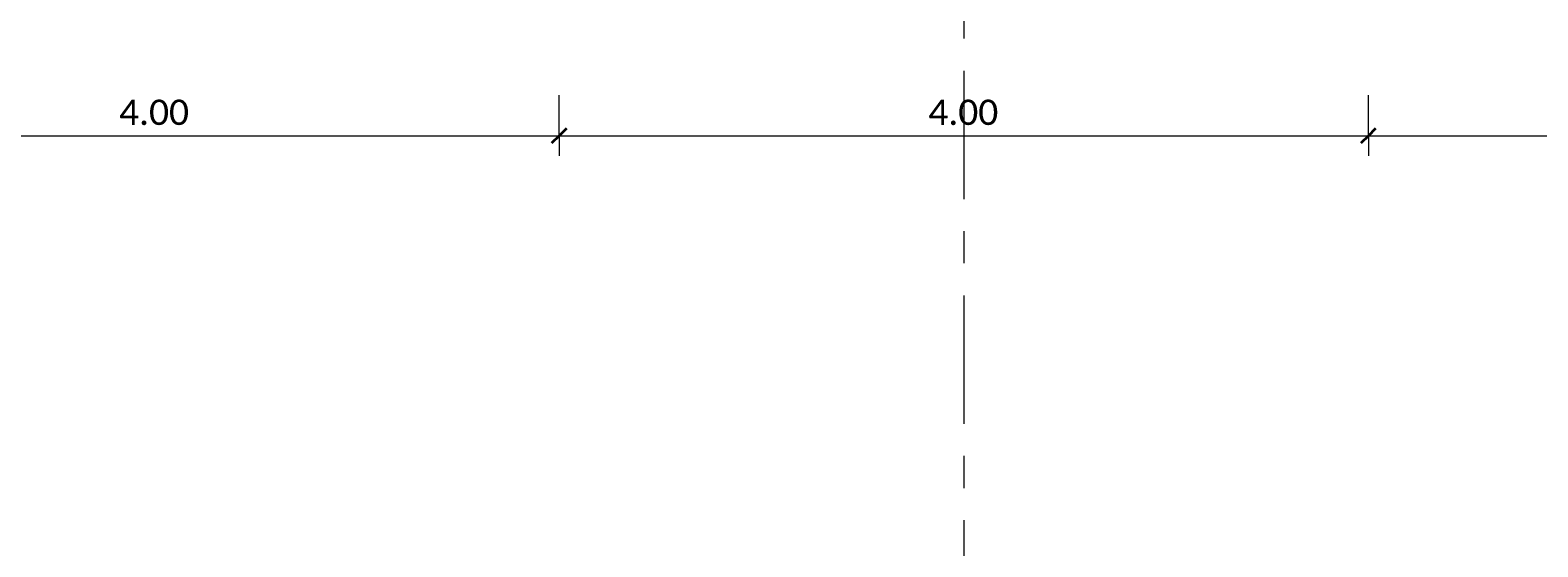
# Model space of a CAD drawing. Header units: metres. Extents: x -3 to 135, y -4 to 27.
# Tile 38 of 81: x 21.95 to 29.4, y 13.02 to 15.58. Entities that reach past the tile are written whole.
import ezdxf

# ---------------------------------------------------------------- set-up
doc = ezdxf.new("R2010")
doc.units = ezdxf.units.M
doc.linetypes.add('Rasterlinie', pattern=[1.11125, 0.635, -0.15875, 0.15875, -0.15875])
for name, color, linetype, lineweight in [('A-ANNO-DIMS', 211, 'Continuous', 9), ('A-ANNO-DIMS-50', 211, 'Continuous', 9), ('S-GRID', 1, 'Continuous', 9)]:
    doc.layers.add(name, color=color, linetype=linetype, lineweight=lineweight)
doc.styles.add('Calibri_1', font='calibri.ttf', dxfattribs={"height": 0.125})
doc.dimstyles.new('DIM25', dxfattribs={"dimscale": 0.3048, "dimtxt": 0.147169, "dimasz": 0.246063, "dimexe": 0.328084, "dimexo": 0.0625, "dimgap": 0.016404, "dimtad": 1, "dimrnd": 0.001, "dimzin": 0, "dimdsep": 46, "dimtxsty": 'Calibri_1', "dimblk1": 'OBLIQUE', "dimblk2": 'OBLIQUE', "dimsah": 1, "dimcen": 0.09, "dimdle": 0.328084, "dimadec": 0, "dimazin": 0, "dimtfac": 1, "dimtdec": 4, "dimtix": 1, "dimtmove": 0, "dimatfit": 3, "dimfxl": 0.656168, "dimfxlon": 1, "dimtvp": 1, "dimtolj": 1, "dimtzin": 0, "dimlwd": 18, "dimlwe": 18, "dimarcsym": 2})

# ---------------------------------------------------------------- blocks, each defined once
blk = doc.blocks.new('DIMBLOCK19-Fundamente Draufsicht')
at = {"layer": 'A-ANNO-DIMS-50', "lineweight": 18}
for p, q in [((20.5635, 15.0568), (20.5635, 15.2568)), ((24.5635, 15.0568), (24.5635, 15.2568)), ((20.5635, 15.0568), (24.5635, 15.0568)), ((20.5635, 15.0568), (20.5635, 14.9568)), ((24.5635, 15.0568), (24.5635, 14.9568))]:
    blk.add_line(p, q, dxfattribs=at)
at = {"layer": 'A-ANNO-DIMS-50', "lineweight": 35}
for p, q in [((20.5635, 15.0568), (20.526, 15.0193)), ((20.5635, 15.0568), (20.601, 15.0943)), ((24.5635, 15.0568), (24.526, 15.0193)), ((24.5635, 15.0568), (24.601, 15.0943))]:
    blk.add_line(p, q, dxfattribs=at)
at = {"layer": 'A-ANNO-DIMS-50', "color": 0, "lineweight": 18, "insert": (22.3884, 15.2351), "char_height": 0.125, "width": 0.420292, "attachment_point": 1, "line_spacing_factor": 1.158048, "style": 'Calibri_1'}
blk.add_mtext('4.00', dxfattribs=at)
blk = doc.blocks.new('_Oblique')
at = {"color": 0, "linetype": 'ByBlock', "lineweight": -2}
blk.add_line((-0.5, -0.5), (0.5, 0.5), dxfattribs=at)
blk = doc.blocks.new('DIMBLOCK20-Fundamente Draufsicht')
at = {"layer": 'A-ANNO-DIMS-50', "lineweight": 18}
for p, q in [((24.5635, 15.0568), (24.5635, 15.2568)), ((28.5635, 15.0568), (28.5635, 15.2568)), ((24.5635, 15.0568), (28.5635, 15.0568)), ((24.5635, 15.0568), (24.5635, 14.9568)), ((28.5635, 15.0568), (28.5635, 14.9568))]:
    blk.add_line(p, q, dxfattribs=at)
at = {"layer": 'A-ANNO-DIMS-50', "lineweight": 35}
for p, q in [((24.5635, 15.0568), (24.526, 15.0193)), ((24.5635, 15.0568), (24.601, 15.0943)), ((28.5635, 15.0568), (28.526, 15.0193)), ((28.5635, 15.0568), (28.601, 15.0943))]:
    blk.add_line(p, q, dxfattribs=at)
at = {"layer": 'A-ANNO-DIMS-50', "color": 0, "lineweight": 18, "insert": (26.3884, 15.2351), "char_height": 0.125, "width": 0.420292, "attachment_point": 1, "line_spacing_factor": 1.158048, "style": 'Calibri_1'}
blk.add_mtext('4.00', dxfattribs=at)
blk = doc.blocks.new('DIMBLOCK21-Fundamente Draufsicht')
at = {"layer": 'A-ANNO-DIMS-50', "lineweight": 18}
for p, q in [((28.5635, 15.0568), (28.5635, 15.2568)), ((32.5635, 15.0568), (32.5635, 15.2568)), ((28.5635, 15.0568), (32.5635, 15.0568)), ((28.5635, 15.0568), (28.5635, 14.9568)), ((32.5635, 15.0568), (32.5635, 14.9568))]:
    blk.add_line(p, q, dxfattribs=at)
at = {"layer": 'A-ANNO-DIMS-50', "lineweight": 35}
for p, q in [((28.5635, 15.0568), (28.526, 15.0193)), ((28.5635, 15.0568), (28.601, 15.0943)), ((32.5635, 15.0568), (32.526, 15.0193)), ((32.5635, 15.0568), (32.601, 15.0943))]:
    blk.add_line(p, q, dxfattribs=at)
at = {"layer": 'A-ANNO-DIMS-50', "color": 0, "lineweight": 18, "insert": (30.3884, 15.2351), "char_height": 0.125, "width": 0.420292, "attachment_point": 1, "line_spacing_factor": 1.158048, "style": 'Calibri_1'}
blk.add_mtext('4.00', dxfattribs=at)

msp = doc.modelspace()

# ---------------------------------------------------------------- linework, layer by layer
at = {"layer": 'S-GRID', "linetype": 'Rasterlinie'}
msp.add_line((26.5635, 25.3796), (26.5635, -0.0229), dxfattribs=at)

# ---------------------------------------------------------------- dimensions: what is measured, and where the dimension line sits
at = {"layer": 'A-ANNO-DIMS', "lineweight": 18}
for base, p1, p2, picture, middle in [((24.5635, 15.0568), (20.5635, 15.2568), (24.5635, 15.2568), 'DIMBLOCK19-Fundamente Draufsicht', (22.5635, 15.1259)), ((28.5635, 15.0568), (24.5635, 15.2568), (28.5635, 15.2568), 'DIMBLOCK20-Fundamente Draufsicht', (26.5635, 15.1259)), ((32.5635, 15.0568), (28.5635, 15.2568), (32.5635, 15.2568), 'DIMBLOCK21-Fundamente Draufsicht', (30.5635, 15.1259))]:
    dim = msp.add_linear_dim(base=base, p1=p1, p2=p2, dimstyle='DIM25', override={"dimpost": '<>', "dimfxl": 4}, dxfattribs=at)
    dim.commit()
    dim.dimension.update_dxf_attribs({"geometry": picture, "text_midpoint": middle})

doc.saveas('drawing.dxf')
